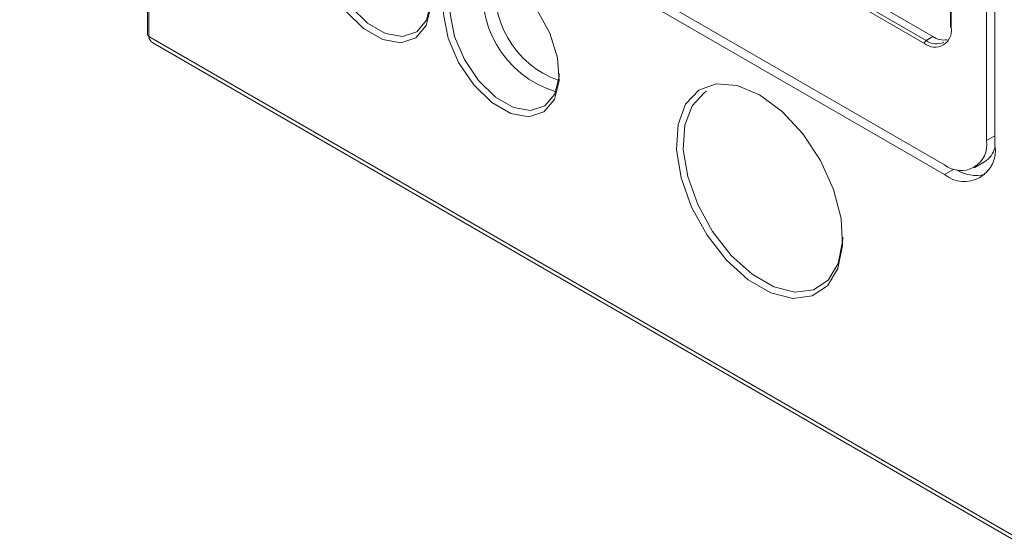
# Model space of a CAD drawing. Header units: millimetres. Extents: x -420 to 420, y -297 to 297.
# Tile 107 of 146: x 213 to 254, y 42 to 64. Entities that reach past the tile are written whole.
import ezdxf

# ---------------------------------------------------------------- set-up
doc = ezdxf.new("R2010")
doc.units = ezdxf.units.MM
doc.header["$MEASUREMENT"] = 0
doc.layers.add('layer 1', color=7, linetype='Continuous')

msp = doc.modelspace()

# ---------------------------------------------------------------- linework, layer by layer
at = {"layer": 'layer 1', "lineweight": 9}
for points in [[(253.3223, 58.8695), (253.3223, 58.8695), (253.3223, 98.3084), (253.3223, 98.3084)], [(253.6758, 58.6654), (253.6758, 58.6654), (253.6758, 98.1043), (253.6758, 98.1043)], [(213.5121, 84.5868), (213.5121, 84.5868), (250.7767, 63.0744), (250.7767, 63.0744)], [(213.795, 84.7501), (213.795, 84.7501), (251.0595, 63.2377), (251.0595, 63.2377)], [(250.706, 62.952), (250.706, 62.952), (213.4414, 84.4643), (213.4414, 84.4643)], [(212.6636, 80.2999), (212.6636, 80.2999), (251.5545, 57.8487), (251.5545, 57.8487)], [(212.6636, 79.8916), (212.6636, 79.8916), (251.5545, 57.4404), (251.5545, 57.4404)], [(251.808, 71.4849), (251.808, 71.4849), (251.808, 63.6461), (251.808, 63.6461)], [(251.8373, 71.4441), (251.8373, 71.4441), (251.8373, 63.6053), (251.8373, 63.6053)], [(218.0425, 66.0427), (218.0425, 66.0427), (218.0425, 63.3205), (218.0425, 63.3205)], [(218.1011, 65.9611), (218.1011, 65.9611), (218.1011, 63.2389), (218.1011, 63.2389)], [(232.2488, 66.048), (231.7317, 63.8268), (233.0258, 61.5851), (235.2079, 60.9221)], [(232.717, 65.9378), (232.3572, 63.9863), (233.4621, 62.061), (235.3286, 61.3871)], [(251.808, 63.6461), (251.8098, 63.6283), (251.821, 63.6127), (251.8373, 63.6053)], [(218.0425, 63.3205), (218.0458, 63.2847), (218.0682, 63.2534), (218.1011, 63.2389)], [(218.1011, 63.2389), (218.1011, 63.2389), (254.3829, 42.2938), (254.3829, 42.2938)], [(218.1011, 63.2389), (218.1011, 63.1306), (218.1596, 63.036), (218.2637, 62.9759)], [(218.1011, 63.2389), (218.1011, 63.2389), (218.1011, 63.2388), (218.1011, 63.2388)], [(218.1011, 63.2389), (218.1011, 63.1306), (218.1596, 63.036), (218.2637, 62.9759)], [(218.1011, 63.2389), (218.1011, 63.1306), (218.1596, 63.036), (218.2637, 62.9759)], [(218.1011, 63.2389), (218.1011, 63.1306), (218.1596, 63.036), (218.2637, 62.9759)], [(218.1011, 63.2388), (218.1011, 63.1306), (218.1596, 63.036), (218.2637, 62.9759)], [(218.1011, 63.2388), (218.1011, 63.1306), (218.1596, 63.036), (218.2637, 62.9759)], [(218.1011, 63.2388), (218.1011, 63.1306), (218.1596, 63.036), (218.2637, 62.9759)], [(218.1011, 63.2388), (218.1011, 63.1306), (218.1596, 63.036), (218.2637, 62.9759)], [(218.1011, 63.2388), (218.1011, 63.1306), (218.1596, 63.036), (218.2637, 62.9759)], [(218.1011, 63.2388), (218.1011, 63.1305), (218.1596, 63.036), (218.2637, 62.9759)], [(218.1011, 63.2388), (218.1011, 63.1305), (218.1596, 63.036), (218.2637, 62.9759)], [(218.1011, 63.2388), (218.1011, 63.1305), (218.1596, 63.036), (218.2637, 62.9759)], [(218.1011, 63.2388), (218.1011, 63.1305), (218.1596, 63.036), (218.2637, 62.9759)], [(218.1011, 63.2388), (218.1011, 63.1305), (218.1596, 63.0359), (218.2637, 62.9759)], [(218.1011, 63.2388), (218.1011, 63.1305), (218.1596, 63.0359), (218.2637, 62.9759)], [(218.1011, 63.2388), (218.1011, 63.1305), (218.1596, 63.0359), (218.2637, 62.9759)], [(218.1011, 63.2388), (218.1011, 63.1305), (218.1596, 63.0359), (218.2637, 62.9759)], [(218.1011, 63.2388), (218.1011, 63.1305), (218.1596, 63.0359), (218.2637, 62.9759)], [(218.1011, 63.2388), (218.1011, 63.1305), (218.1596, 63.0359), (218.2637, 62.9759)], [(218.1011, 63.2388), (218.1011, 63.1305), (218.1596, 63.0359), (218.2637, 62.9759)], [(218.1011, 63.2388), (218.1011, 63.1305), (218.1596, 63.0359), (218.2637, 62.9759)], [(218.2637, 62.9759), (218.2637, 62.9759), (254.4865, 42.0649), (254.4865, 42.0649)], [(218.2637, 62.9759), (218.2637, 62.9759), (218.2637, 62.9759), (218.2637, 62.9759)], [(250.7767, 63.0744), (250.7346, 63.0475), (250.7082, 63.0018), (250.706, 62.952)], [(251.0595, 63.2377), (251.0595, 63.2377), (250.7767, 63.0744), (250.7767, 63.0744)], [(250.7767, 63.0744), (250.9955, 62.9177), (251.2813, 62.8894), (251.5266, 63.0002)], [(251.0595, 63.2377), (251.2338, 63.1194), (251.4466, 63.072), (251.6546, 63.1051)], [(253.6758, 59.0736), (253.6758, 59.0736), (253.3223, 58.8695), (253.3223, 58.8695)], [(253.2286, 57.9698), (253.4513, 58.1068), (253.6113, 58.3255), (253.6745, 58.5792)], [(252.8044, 57.7249), (252.8044, 57.7249), (253.2286, 57.9698), (253.2286, 57.9698)], [(251.9538, 57.6709), (251.9538, 57.6709), (251.5545, 57.4404), (251.5545, 57.4404)], [(252.0537, 57.6435), (252.4101, 57.4193), (252.8411, 57.3462), (253.2514, 57.4404)]]:
    msp.add_open_spline(points, degree=3, dxfattribs=at)
for points, knots in [([(227.527, 68.9432), (227.527, 68.9432), (228.3191, 68.3333), (228.3191, 68.3333), (228.3191, 68.3333), (228.3191, 68.3333), (229.0254, 67.4842), (229.0254, 67.4842), (229.0254, 67.4842), (229.0254, 67.4842), (229.5693, 66.4879), (229.5693, 66.4879), (229.5693, 66.4879), (229.5693, 66.4879), (229.8919, 65.4525), (229.8919, 65.4525), (229.8919, 65.4525), (229.8919, 65.4525), (229.9582, 64.49), (229.9582, 64.49), (229.9582, 64.49), (229.9582, 64.49), (229.761, 63.7048), (229.761, 63.7048), (229.761, 63.7048), (229.761, 63.7048), (229.3218, 63.1821), (229.3218, 63.1821), (229.3218, 63.1821), (229.3218, 63.1821), (228.6881, 62.9783), (228.6881, 62.9783), (228.6881, 62.9783), (228.6881, 62.9783), (227.9285, 63.1157), (227.9285, 63.1157), (227.9285, 63.1157), (227.9285, 63.1157), (227.1255, 63.5793), (227.1255, 63.5793), (227.1255, 63.5793), (227.1255, 63.5793), (226.3659, 64.3189), (226.3659, 64.3189), (226.3659, 64.3189), (226.3659, 64.3189), (225.7322, 65.2543), (225.7322, 65.2543), (225.7322, 65.2543), (225.7322, 65.2543), (225.2929, 66.2842), (225.2929, 66.2842), (225.2929, 66.2842), (225.2929, 66.2842), (225.0958, 67.297), (225.0958, 67.297), (225.0958, 67.297), (225.0958, 67.297), (225.1621, 68.1829), (225.1621, 68.1829), (225.1621, 68.1829), (225.1621, 68.1829), (225.4847, 68.8459), (225.4847, 68.8459), (225.4847, 68.8459), (225.4847, 68.8459), (226.0286, 69.2142), (226.0286, 69.2142), (226.0286, 69.2142), (226.0286, 69.2142), (226.7349, 69.2478), (226.7349, 69.2478), (226.7349, 69.2478), (226.7349, 69.2478), (227.527, 68.9432), (227.527, 68.9432)], [0, 0, 0, 0, 0.05, 0.05, 0.05, 0.05, 0.1, 0.1, 0.1, 0.1, 0.15, 0.15, 0.15, 0.15, 0.2, 0.2, 0.2, 0.2, 0.25, 0.25, 0.25, 0.25, 0.3, 0.3, 0.3, 0.3, 0.35, 0.35, 0.35, 0.35, 0.4, 0.4, 0.4, 0.4, 0.45, 0.45, 0.45, 0.45, 0.5, 0.5, 0.5, 0.5, 0.55, 0.55, 0.55, 0.55, 0.6, 0.6, 0.6, 0.6, 0.65, 0.65, 0.65, 0.65, 0.7, 0.7, 0.7, 0.7, 0.75, 0.75, 0.75, 0.75, 0.8, 0.8, 0.8, 0.8, 0.85, 0.85, 0.85, 0.85, 0.9, 0.9, 0.9, 0.9, 1, 1, 1, 1]), ([(227.5991, 68.9003), (227.5991, 68.9003), (226.9222, 69.1485), (226.9222, 69.1485), (226.9222, 69.1485), (226.9222, 69.1485), (226.2569, 69.1168), (226.2569, 69.1168), (226.2569, 69.1168), (226.2569, 69.1168), (225.7445, 68.7699), (225.7445, 68.7699), (225.7445, 68.7699), (225.7445, 68.7699), (225.4406, 68.1453), (225.4406, 68.1453), (225.4406, 68.1453), (225.4406, 68.1453), (225.3782, 67.3108), (225.3782, 67.3108), (225.3782, 67.3108), (225.3782, 67.3108), (225.5639, 66.3567), (225.5639, 66.3567), (225.5639, 66.3567), (225.5639, 66.3567), (225.9777, 65.3865), (225.9777, 65.3865), (225.9777, 65.3865), (225.9777, 65.3865), (226.5746, 64.5053), (226.5746, 64.5053), (226.5746, 64.5053), (226.5746, 64.5053), (227.2902, 63.8086), (227.2902, 63.8086), (227.2902, 63.8086), (227.2902, 63.8086), (228.0467, 63.3718), (228.0467, 63.3718), (228.0467, 63.3718), (228.0467, 63.3718), (228.7622, 63.2424), (228.7622, 63.2424), (228.7622, 63.2424), (228.7622, 63.2424), (229.3592, 63.4344), (229.3592, 63.4344), (229.3592, 63.4344), (229.3592, 63.4344), (229.773, 63.9268), (229.773, 63.9268), (229.773, 63.9268), (229.773, 63.9268), (229.9587, 64.6665), (229.9587, 64.6665), (229.9587, 64.6665), (229.9587, 64.6665), (229.9655, 64.8013), (229.9655, 64.8013)], [0, 0, 0, 0, 0.0625, 0.0625, 0.0625, 0.0625, 0.125, 0.125, 0.125, 0.125, 0.1875, 0.1875, 0.1875, 0.1875, 0.25, 0.25, 0.25, 0.25, 0.3125, 0.3125, 0.3125, 0.3125, 0.375, 0.375, 0.375, 0.375, 0.4375, 0.4375, 0.4375, 0.4375, 0.5, 0.5, 0.5, 0.5, 0.5625, 0.5625, 0.5625, 0.5625, 0.625, 0.625, 0.625, 0.625, 0.6875, 0.6875, 0.6875, 0.6875, 0.75, 0.75, 0.75, 0.75, 0.8125, 0.8125, 0.8125, 0.8125, 0.875, 0.875, 0.875, 0.875, 1, 1, 1, 1]), ([(232.9151, 65.8327), (232.9151, 65.8327), (233.7073, 65.2228), (233.7073, 65.2228), (233.7073, 65.2228), (233.7073, 65.2228), (234.4135, 64.3737), (234.4135, 64.3737), (234.4135, 64.3737), (234.4135, 64.3737), (234.9574, 63.3774), (234.9574, 63.3774), (234.9574, 63.3774), (234.9574, 63.3774), (235.28, 62.342), (235.28, 62.342), (235.28, 62.342), (235.28, 62.342), (235.3463, 61.3795), (235.3463, 61.3795), (235.3463, 61.3795), (235.3463, 61.3795), (235.1492, 60.5943), (235.1492, 60.5943), (235.1492, 60.5943), (235.1492, 60.5943), (234.71, 60.0715), (234.71, 60.0715), (234.71, 60.0715), (234.71, 60.0715), (234.0762, 59.8678), (234.0762, 59.8678), (234.0762, 59.8678), (234.0762, 59.8678), (233.3167, 60.0052), (233.3167, 60.0052), (233.3167, 60.0052), (233.3167, 60.0052), (232.5136, 60.4688), (232.5136, 60.4688), (232.5136, 60.4688), (232.5136, 60.4688), (231.7541, 61.2084), (231.7541, 61.2084), (231.7541, 61.2084), (231.7541, 61.2084), (231.1203, 62.1438), (231.1203, 62.1438), (231.1203, 62.1438), (231.1203, 62.1438), (230.6811, 63.1737), (230.6811, 63.1737), (230.6811, 63.1737), (230.6811, 63.1737), (230.484, 64.1865), (230.484, 64.1865), (230.484, 64.1865), (230.484, 64.1865), (230.5503, 65.0724), (230.5503, 65.0724), (230.5503, 65.0724), (230.5503, 65.0724), (230.8729, 65.7354), (230.8729, 65.7354), (230.8729, 65.7354), (230.8729, 65.7354), (231.4168, 66.1037), (231.4168, 66.1037), (231.4168, 66.1037), (231.4168, 66.1037), (232.123, 66.1373), (232.123, 66.1373), (232.123, 66.1373), (232.123, 66.1373), (232.9151, 65.8327), (232.9151, 65.8327)], [0, 0, 0, 0, 0.05, 0.05, 0.05, 0.05, 0.1, 0.1, 0.1, 0.1, 0.15, 0.15, 0.15, 0.15, 0.2, 0.2, 0.2, 0.2, 0.25, 0.25, 0.25, 0.25, 0.3, 0.3, 0.3, 0.3, 0.35, 0.35, 0.35, 0.35, 0.4, 0.4, 0.4, 0.4, 0.45, 0.45, 0.45, 0.45, 0.5, 0.5, 0.5, 0.5, 0.55, 0.55, 0.55, 0.55, 0.6, 0.6, 0.6, 0.6, 0.65, 0.65, 0.65, 0.65, 0.7, 0.7, 0.7, 0.7, 0.75, 0.75, 0.75, 0.75, 0.8, 0.8, 0.8, 0.8, 0.85, 0.85, 0.85, 0.85, 0.9, 0.9, 0.9, 0.9, 1, 1, 1, 1]), ([(232.9873, 65.7898), (232.9873, 65.7898), (232.3104, 66.038), (232.3104, 66.038), (232.3104, 66.038), (232.3104, 66.038), (231.645, 66.0063), (231.645, 66.0063), (231.645, 66.0063), (231.645, 66.0063), (231.1327, 65.6594), (231.1327, 65.6594), (231.1327, 65.6594), (231.1327, 65.6594), (230.8288, 65.0348), (230.8288, 65.0348), (230.8288, 65.0348), (230.8288, 65.0348), (230.7663, 64.2002), (230.7663, 64.2002), (230.7663, 64.2002), (230.7663, 64.2002), (230.952, 63.2462), (230.952, 63.2462), (230.952, 63.2462), (230.952, 63.2462), (231.3658, 62.276), (231.3658, 62.276), (231.3658, 62.276), (231.3658, 62.276), (231.9628, 61.3948), (231.9628, 61.3948), (231.9628, 61.3948), (231.9628, 61.3948), (232.6783, 60.6981), (232.6783, 60.6981), (232.6783, 60.6981), (232.6783, 60.6981), (233.4348, 60.2613), (233.4348, 60.2613), (233.4348, 60.2613), (233.4348, 60.2613), (234.1503, 60.1319), (234.1503, 60.1319), (234.1503, 60.1319), (234.1503, 60.1319), (234.7473, 60.3239), (234.7473, 60.3239), (234.7473, 60.3239), (234.7473, 60.3239), (235.1611, 60.8163), (235.1611, 60.8163), (235.1611, 60.8163), (235.1611, 60.8163), (235.3468, 61.556), (235.3468, 61.556), (235.3468, 61.556), (235.3468, 61.556), (235.3536, 61.6908), (235.3536, 61.6908)], [0, 0, 0, 0, 0.0625, 0.0625, 0.0625, 0.0625, 0.125, 0.125, 0.125, 0.125, 0.1875, 0.1875, 0.1875, 0.1875, 0.25, 0.25, 0.25, 0.25, 0.3125, 0.3125, 0.3125, 0.3125, 0.375, 0.375, 0.375, 0.375, 0.4375, 0.4375, 0.4375, 0.4375, 0.5, 0.5, 0.5, 0.5, 0.5625, 0.5625, 0.5625, 0.5625, 0.625, 0.625, 0.625, 0.625, 0.6875, 0.6875, 0.6875, 0.6875, 0.75, 0.75, 0.75, 0.75, 0.8125, 0.8125, 0.8125, 0.8125, 0.875, 0.875, 0.875, 0.875, 1, 1, 1, 1]), ([(250.706, 62.952), (250.9308, 62.7685), (251.2457, 62.7432), (251.497, 62.8883), (251.497, 62.8883), (251.7483, 63.0335), (251.8838, 63.3188), (251.8373, 63.6053)], [0, 0, 0, 0, 0.3333333, 0.3333333, 0.3333333, 0.3333333, 1, 1, 1, 1]), ([(243.7763, 60.7875), (243.7763, 60.7875), (244.7206, 60.0924), (244.7206, 60.0924), (244.7206, 60.0924), (244.7206, 60.0924), (245.5949, 59.1492), (245.5949, 59.1492), (245.5949, 59.1492), (245.5949, 59.1492), (246.3344, 58.0277), (246.3344, 58.0277), (246.3344, 58.0277), (246.3344, 58.0277), (246.8841, 56.8111), (246.8841, 56.8111), (246.8841, 56.8111), (246.8841, 56.8111), (247.2033, 55.5896), (247.2033, 55.5896), (247.2033, 55.5896), (247.2033, 55.5896), (247.2683, 54.4539), (247.2683, 54.4539), (247.2683, 54.4539), (247.2683, 54.4539), (247.0744, 53.4881), (247.0744, 53.4881), (247.0744, 53.4881), (247.0744, 53.4881), (246.6358, 52.7639), (246.6358, 52.7639), (246.6358, 52.7639), (246.6358, 52.7639), (245.9852, 52.3351), (245.9852, 52.3351), (245.9852, 52.3351), (245.9852, 52.3351), (245.1708, 52.2333), (245.1708, 52.2333), (245.1708, 52.2333), (245.1708, 52.2333), (244.2529, 52.4662), (244.2529, 52.4662), (244.2529, 52.4662), (244.2529, 52.4662), (243.2997, 53.0165), (243.2997, 53.0165), (243.2997, 53.0165), (243.2997, 53.0165), (242.3818, 53.8434), (242.3818, 53.8434), (242.3818, 53.8434), (242.3818, 53.8434), (241.5674, 54.8855), (241.5674, 54.8855), (241.5674, 54.8855), (241.5674, 54.8855), (240.9168, 56.0655), (240.9168, 56.0655), (240.9168, 56.0655), (240.9168, 56.0655), (240.4782, 57.296), (240.4782, 57.296), (240.4782, 57.296), (240.4782, 57.296), (240.2843, 58.4857), (240.2843, 58.4857), (240.2843, 58.4857), (240.2843, 58.4857), (240.3493, 59.5463), (240.3493, 59.5463), (240.3493, 59.5463), (240.3493, 59.5463), (240.6686, 60.3992), (240.6686, 60.3992), (240.6686, 60.3992), (240.6686, 60.3992), (241.2183, 60.9811), (241.2183, 60.9811), (241.2183, 60.9811), (241.2183, 60.9811), (241.9577, 61.2489), (241.9577, 61.2489), (241.9577, 61.2489), (241.9577, 61.2489), (242.832, 61.1827), (242.832, 61.1827), (242.832, 61.1827), (242.832, 61.1827), (243.7763, 60.7875), (243.7763, 60.7875)], [0, 0, 0, 0, 0.0416667, 0.0416667, 0.0416667, 0.0416667, 0.0833333, 0.0833333, 0.0833333, 0.0833333, 0.125, 0.125, 0.125, 0.125, 0.1666667, 0.1666667, 0.1666667, 0.1666667, 0.2083333, 0.2083333, 0.2083333, 0.2083333, 0.25, 0.25, 0.25, 0.25, 0.2916667, 0.2916667, 0.2916667, 0.2916667, 0.3333333, 0.3333333, 0.3333333, 0.3333333, 0.375, 0.375, 0.375, 0.375, 0.4166667, 0.4166667, 0.4166667, 0.4166667, 0.4583333, 0.4583333, 0.4583333, 0.4583333, 0.5, 0.5, 0.5, 0.5, 0.5416667, 0.5416667, 0.5416667, 0.5416667, 0.5833333, 0.5833333, 0.5833333, 0.5833333, 0.625, 0.625, 0.625, 0.625, 0.6666667, 0.6666667, 0.6666667, 0.6666667, 0.7083333, 0.7083333, 0.7083333, 0.7083333, 0.75, 0.75, 0.75, 0.75, 0.7916667, 0.7916667, 0.7916667, 0.7916667, 0.8333333, 0.8333333, 0.8333333, 0.8333333, 0.875, 0.875, 0.875, 0.875, 0.9166667, 0.9166667, 0.9166667, 0.9166667, 1, 1, 1, 1]), ([(241.5429, 60.941), (241.5429, 60.941), (241.463, 60.8916), (241.463, 60.8916), (241.463, 60.8916), (241.463, 60.8916), (240.9355, 60.3332), (240.9355, 60.3332), (240.9355, 60.3332), (240.9355, 60.3332), (240.6292, 59.5148), (240.6292, 59.5148), (240.6292, 59.5148), (240.6292, 59.5148), (240.5668, 58.497), (240.5668, 58.497), (240.5668, 58.497), (240.5668, 58.497), (240.7529, 57.3554), (240.7529, 57.3554), (240.7529, 57.3554), (240.7529, 57.3554), (241.1737, 56.1746), (241.1737, 56.1746), (241.1737, 56.1746), (241.1737, 56.1746), (241.7981, 55.0422), (241.7981, 55.0422), (241.7981, 55.0422), (241.7981, 55.0422), (242.5796, 54.0423), (242.5796, 54.0423), (242.5796, 54.0423), (242.5796, 54.0423), (243.4604, 53.2488), (243.4604, 53.2488), (243.4604, 53.2488), (243.4604, 53.2488), (244.3751, 52.7208), (244.3751, 52.7208), (244.3751, 52.7208), (244.3751, 52.7208), (245.2559, 52.4973), (245.2559, 52.4973), (245.2559, 52.4973), (245.2559, 52.4973), (246.0374, 52.5949), (246.0374, 52.5949), (246.0374, 52.5949), (246.0374, 52.5949), (246.6617, 53.0065), (246.6617, 53.0065), (246.6617, 53.0065), (246.6617, 53.0065), (247.0826, 53.7014), (247.0826, 53.7014), (247.0826, 53.7014), (247.0826, 53.7014), (247.2687, 54.6281), (247.2687, 54.6281), (247.2687, 54.6281), (247.2687, 54.6281), (247.2758, 54.8079), (247.2758, 54.8079)], [0, 0, 0, 0, 0.0588235, 0.0588235, 0.0588235, 0.0588235, 0.1176471, 0.1176471, 0.1176471, 0.1176471, 0.1764706, 0.1764706, 0.1764706, 0.1764706, 0.2352941, 0.2352941, 0.2352941, 0.2352941, 0.2941176, 0.2941176, 0.2941176, 0.2941176, 0.3529412, 0.3529412, 0.3529412, 0.3529412, 0.4117647, 0.4117647, 0.4117647, 0.4117647, 0.4705882, 0.4705882, 0.4705882, 0.4705882, 0.5294118, 0.5294118, 0.5294118, 0.5294118, 0.5882353, 0.5882353, 0.5882353, 0.5882353, 0.6470588, 0.6470588, 0.6470588, 0.6470588, 0.7058824, 0.7058824, 0.7058824, 0.7058824, 0.7647059, 0.7647059, 0.7647059, 0.7647059, 0.8235294, 0.8235294, 0.8235294, 0.8235294, 0.8823529, 0.8823529, 0.8823529, 0.8823529, 1, 1, 1, 1]), ([(251.5545, 57.8487), (251.9059, 57.562), (252.3979, 57.5225), (252.7905, 57.7492), (252.7905, 57.7492), (253.1832, 57.976), (253.3949, 58.4219), (253.3223, 58.8695)], [0, 0, 0, 0, 0.3333333, 0.3333333, 0.3333333, 0.3333333, 1, 1, 1, 1]), ([(251.5545, 57.4404), (251.9762, 57.0964), (252.5665, 57.049), (253.0377, 57.3211), (253.0377, 57.3211), (253.509, 57.5932), (253.7629, 58.1283), (253.6758, 58.6654)], [0, 0, 0, 0, 0.3333333, 0.3333333, 0.3333333, 0.3333333, 1, 1, 1, 1])]:
    msp.add_open_spline(points, degree=3, knots=knots, dxfattribs=at)

doc.saveas('drawing.dxf')
